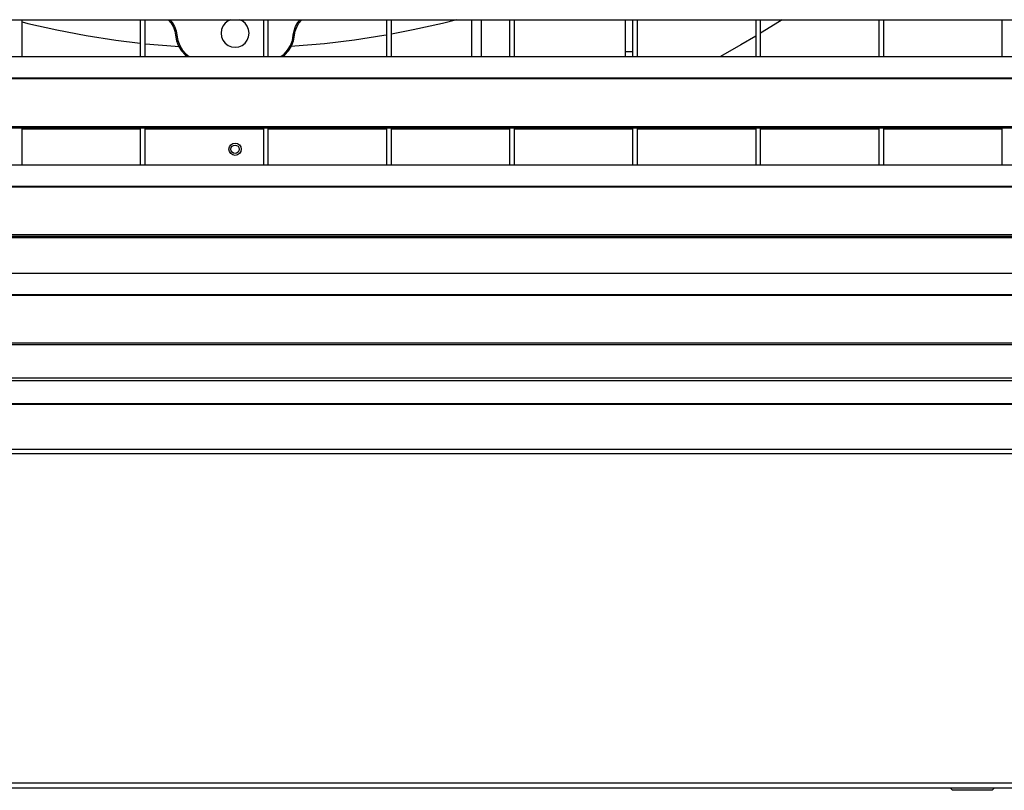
# Model space of a CAD drawing. Header units: millimetres. Extents: x 0 to 39025, y -31299 to 8400.
# Tile 139 of 256: x 6940 to 7340, y -9621 to -9308. Entities that reach past the tile are written whole.
import ezdxf

# ---------------------------------------------------------------- set-up
doc = ezdxf.new("R2010")
doc.units = ezdxf.units.MM

# ---------------------------------------------------------------- blocks, each defined once
blk = doc.blocks.new('*U55')
at = {"lineweight": 25}
for points in [[(7.21, 328.56), (7.21, 328.56), (1142.79, 328.56), (1142.79, 328.56)], [(336.99, 313.6), (336.99, 313.6), (336.99, 328.56), (336.99, 328.56)], [(385, 328.56), (385, 328.56), (385, 313.6), (385, 313.6)], [(387, 313.6), (387, 313.6), (387, 328.56), (387, 328.56)], [(435, 328.56), (435, 328.56), (435, 313.6), (435, 313.6)], [(437, 313.6), (437, 313.6), (437, 328.56), (437, 328.56)], [(485, 328.56), (485, 328.56), (485, 313.6), (485, 313.6)], [(487, 313.6), (487, 313.6), (487, 328.56), (487, 328.56)], [(519.5, 328.56), (519.5, 328.56), (519.5, 313.6), (519.5, 313.6)], [(523.5, 328.56), (523.5, 328.56), (523.5, 313.6), (523.5, 313.6)], [(534.99, 328.56), (534.99, 328.56), (534.99, 313.6), (534.99, 313.6)], [(537, 313.6), (537, 313.6), (537, 328.56), (537, 328.56)], [(582, 328.56), (582, 328.56), (582, 315.63), (582, 315.63)], [(585, 328.56), (585, 328.56), (585, 313.6), (585, 313.6)], [(587, 313.6), (587, 313.6), (587, 328.56), (587, 328.56)], [(635, 328.56), (635, 328.56), (635, 313.6), (635, 313.6)], [(637, 313.6), (637, 313.6), (637, 328.56), (637, 328.56)], [(685, 328.56), (685, 328.56), (685, 313.6), (685, 313.6)], [(687, 313.6), (687, 313.6), (687, 328.56), (687, 328.56)], [(735, 328.56), (735, 328.56), (735, 313.6), (735, 313.6)], [(247, 313.6), (247, 313.6), (818, 313.6), (818, 313.6)], [(582, 315.63), (582, 315.63), (582, 313.6), (582, 313.6)], [(582, 315.63), (582, 315.63), (585, 315.63), (585, 315.63)], [(16.21, 304.89), (16.21, 304.89), (1133.33, 304.89), (1133.33, 304.89)], [(16.21, 304.67), (16.21, 304.67), (1133.33, 304.67), (1133.33, 304.67)], [(7.21, 285.24), (7.21, 285.24), (1142.79, 285.24), (1142.79, 285.24)], [(7.21, 284.59), (7.21, 284.59), (1142.79, 284.59), (1142.79, 284.59)], [(336.99, 269.62), (336.99, 269.62), (336.99, 284.59), (336.99, 284.59)], [(336.99, 284.18), (336.99, 284.18), (385, 284.18), (385, 284.18)], [(385, 284.59), (385, 284.59), (385, 269.62), (385, 269.62)], [(387, 269.62), (387, 269.62), (387, 284.59), (387, 284.59)], [(387, 284.18), (387, 284.18), (435, 284.18), (435, 284.18)], [(435, 284.59), (435, 284.59), (435, 269.62), (435, 269.62)], [(437, 269.62), (437, 269.62), (437, 284.59), (437, 284.59)], [(437, 284.18), (437, 284.18), (485, 284.18), (485, 284.18)], [(485, 284.59), (485, 284.59), (485, 269.62), (485, 269.62)], [(487, 269.62), (487, 269.62), (487, 284.59), (487, 284.59)], [(487, 284.18), (487, 284.18), (534.99, 284.18), (534.99, 284.18)], [(534.99, 284.59), (534.99, 284.59), (534.99, 269.62), (534.99, 269.62)], [(537, 269.62), (537, 269.62), (537, 284.59), (537, 284.59)], [(537, 284.18), (537, 284.18), (585, 284.18), (585, 284.18)], [(585, 284.59), (585, 284.59), (585, 269.62), (585, 269.62)], [(587, 269.62), (587, 269.62), (587, 284.59), (587, 284.59)], [(587, 284.18), (587, 284.18), (635, 284.18), (635, 284.18)], [(635, 284.59), (635, 284.59), (635, 269.62), (635, 269.62)], [(637, 269.62), (637, 269.62), (637, 284.59), (637, 284.59)], [(637, 284.18), (637, 284.18), (685, 284.18), (685, 284.18)], [(685, 284.59), (685, 284.59), (685, 269.62), (685, 269.62)], [(687, 269.62), (687, 269.62), (687, 284.59), (687, 284.59)], [(687, 284.18), (687, 284.18), (735, 284.18), (735, 284.18)], [(735, 284.59), (735, 284.59), (735, 269.62), (735, 269.62)], [(247, 269.62), (247, 269.62), (818, 269.62), (818, 269.62)], [(16.21, 260.91), (16.21, 260.91), (1133.33, 260.91), (1133.33, 260.91)], [(16.21, 260.7), (16.21, 260.7), (1133.33, 260.7), (1133.33, 260.7)], [(7.21, 241.26), (7.21, 241.26), (1142.79, 241.26), (1142.79, 241.26)], [(7.21, 240.61), (7.21, 240.61), (1142.79, 240.61), (1142.79, 240.61)], [(1104.04, 239.97), (1104.04, 239.97), (45.96, 239.97), (45.96, 239.97)], [(246.81, 225.66), (246.81, 225.66), (818.19, 225.66), (818.19, 225.66)], [(247, 225.65), (247, 225.65), (818, 225.65), (818, 225.65)], [(16.21, 216.94), (16.21, 216.94), (1133.33, 216.94), (1133.33, 216.94)], [(16.21, 216.72), (16.21, 216.72), (1133.33, 216.72), (1133.33, 216.72)], [(7.21, 197.29), (7.21, 197.29), (1142.79, 197.29), (1142.79, 197.29)], [(7.21, 196.64), (7.21, 196.64), (1142.79, 196.64), (1142.79, 196.64)], [(1125.88, 182.99), (1125.88, 182.99), (24.11, 182.99), (24.11, 182.99)], [(24.11, 182.03), (24.11, 182.03), (1125.88, 182.03), (1125.88, 182.03)], [(1134.43, 172.31), (1134.43, 172.31), (15.57, 172.31), (15.57, 172.31)], [(1134.39, 172.58), (1134.39, 172.58), (15.61, 172.58), (15.61, 172.58)], [(1143.47, 152.28), (1143.47, 152.28), (6.52, 152.28), (6.52, 152.28)], [(1143.34, 153.92), (1143.34, 153.92), (6.66, 153.92), (6.66, 153.92)], [(6.52, 18.55), (6.52, 18.55), (1143.47, 18.55), (1143.47, 18.55)], [(6.52, 16.54), (6.52, 16.54), (1143.47, 16.54), (1143.47, 16.54)], [(714, 16.54), (714, 16.54), (715, 15.53), (715, 15.53)], [(731, 15.53), (731, 15.53), (732, 16.54), (732, 16.54)], [(731, 15.53), (731, 15.53), (715, 15.53), (715, 15.53)]]:
    blk.add_open_spline(points, degree=3, dxfattribs=at)
for points, knots in [([(396.35, 328.56), (396.35, 328.56), (396.48, 328.43), (396.48, 328.43), (396.48, 328.43), (397.59, 327.09), (397.59, 327.09), (397.59, 327.09), (398.45, 325.58), (398.45, 325.58), (398.45, 325.58), (399.04, 323.95), (399.04, 323.95), (399.04, 323.95), (399.34, 322.23), (399.34, 322.23)], [0, 0, 0, 0, 1, 1, 1, 2, 2, 2, 3, 3, 3, 4, 4, 4, 5, 5, 5, 5]), ([(397.05, 328.56), (397.05, 328.56), (398, 327.38), (398, 327.38), (398, 327.38), (398.91, 325.79), (398.91, 325.79), (398.91, 325.79), (399.52, 324.07), (399.52, 324.07), (399.52, 324.07), (399.84, 322.28), (399.84, 322.28)], [0, 0, 0, 0, 1, 1, 1, 2, 2, 2, 3, 3, 3, 4, 4, 4, 4]), ([(421.77, 328.56), (421.77, 328.56), (420.65, 328.06), (420.65, 328.06), (420.65, 328.06), (419.47, 327.15), (419.47, 327.15), (419.47, 327.15), (418.56, 325.96), (418.56, 325.96), (418.56, 325.96), (417.99, 324.58), (417.99, 324.58), (417.99, 324.58), (417.79, 323.09), (417.79, 323.09), (417.79, 323.09), (417.99, 321.61), (417.99, 321.61), (417.99, 321.61), (418.56, 320.24), (418.56, 320.24), (418.56, 320.24), (419.47, 319.05), (419.47, 319.05), (419.47, 319.05), (420.65, 318.14), (420.65, 318.14), (420.65, 318.14), (422.02, 317.56), (422.02, 317.56), (422.02, 317.56), (423.5, 317.37), (423.5, 317.37)], [0, 0, 0, 0, 1, 1, 1, 2, 2, 2, 3, 3, 3, 4, 4, 4, 5, 5, 5, 6, 6, 6, 7, 7, 7, 8, 8, 8, 9, 9, 9, 10, 10, 10, 11, 11, 11, 11]), ([(423.5, 317.37), (423.5, 317.37), (424.97, 317.56), (424.97, 317.56), (424.97, 317.56), (426.35, 318.14), (426.35, 318.14), (426.35, 318.14), (427.53, 319.05), (427.53, 319.05), (427.53, 319.05), (428.43, 320.24), (428.43, 320.24), (428.43, 320.24), (429.01, 321.61), (429.01, 321.61), (429.01, 321.61), (429.2, 323.09), (429.2, 323.09), (429.2, 323.09), (429.01, 324.58), (429.01, 324.58), (429.01, 324.58), (428.43, 325.96), (428.43, 325.96), (428.43, 325.96), (427.53, 327.15), (427.53, 327.15), (427.53, 327.15), (426.35, 328.06), (426.35, 328.06), (426.35, 328.06), (425.22, 328.56), (425.22, 328.56)], [0, 0, 0, 0, 1, 1, 1, 2, 2, 2, 3, 3, 3, 4, 4, 4, 5, 5, 5, 6, 6, 6, 7, 7, 7, 8, 8, 8, 9, 9, 9, 10, 10, 10, 11, 11, 11, 11]), ([(447.16, 322.28), (447.16, 322.28), (447.47, 324.07), (447.47, 324.07), (447.47, 324.07), (448.09, 325.79), (448.09, 325.79), (448.09, 325.79), (448.99, 327.38), (448.99, 327.38), (448.99, 327.38), (449.95, 328.56), (449.95, 328.56)], [0, 0, 0, 0, 1, 1, 1, 2, 2, 2, 3, 3, 3, 4, 4, 4, 4]), ([(447.65, 322.23), (447.65, 322.23), (447.96, 323.95), (447.96, 323.95), (447.96, 323.95), (448.54, 325.58), (448.54, 325.58), (448.54, 325.58), (449.4, 327.09), (449.4, 327.09), (449.4, 327.09), (450.51, 328.43), (450.51, 328.43), (450.51, 328.43), (450.65, 328.56), (450.65, 328.56)], [0, 0, 0, 0, 1, 1, 1, 2, 2, 2, 3, 3, 3, 4, 4, 4, 5, 5, 5, 5]), ([(513.57, 328.56), (513.57, 328.56), (507.75, 327.08), (507.75, 327.08), (507.75, 327.08), (495.89, 324.39), (495.89, 324.39), (495.89, 324.39), (487, 322.65), (487, 322.65)], [0, 0, 0, 0, 1, 1, 1, 2, 2, 2, 3, 3, 3, 3]), ([(645.7, 328.56), (645.7, 328.56), (639.35, 324.52), (639.35, 324.52), (639.35, 324.52), (637, 323.07), (637, 323.07)], [0, 0, 0, 0, 1, 1, 1, 2, 2, 2, 2]), ([(336.99, 327.64), (336.99, 327.64), (339.25, 327.08), (339.25, 327.08), (339.25, 327.08), (351.11, 324.39), (351.11, 324.39), (351.11, 324.39), (363.04, 322.12), (363.04, 322.12), (363.04, 322.12), (375.05, 320.25), (375.05, 320.25), (375.05, 320.25), (385, 319.02), (385, 319.02)], [0, 0, 0, 0, 1, 1, 1, 2, 2, 2, 3, 3, 3, 4, 4, 4, 5, 5, 5, 5]), ([(399.84, 322.28), (399.84, 322.28), (399.74, 322.26), (399.74, 322.26), (399.74, 322.26), (399.65, 322.26), (399.65, 322.26), (399.65, 322.26), (399.56, 322.25), (399.56, 322.25), (399.56, 322.25), (399.49, 322.24), (399.49, 322.24), (399.49, 322.24), (399.42, 322.24), (399.42, 322.24), (399.42, 322.24), (399.38, 322.24), (399.38, 322.24), (399.38, 322.24), (399.35, 322.23), (399.35, 322.23), (399.35, 322.23), (399.34, 322.23), (399.34, 322.23)], [0, 0, 0, 0, 1, 1, 1, 2, 2, 2, 3, 3, 3, 4, 4, 4, 5, 5, 5, 6, 6, 6, 7, 7, 7, 8, 8, 8, 8]), ([(399.34, 322.23), (399.34, 322.23), (399.75, 320), (399.75, 320), (399.75, 320), (400.55, 317.88), (400.55, 317.88), (400.55, 317.88), (401.74, 315.94), (401.74, 315.94), (401.74, 315.94), (403.25, 314.26), (403.25, 314.26), (403.25, 314.26), (404.04, 313.6), (404.04, 313.6)], [0, 0, 0, 0, 1, 1, 1, 2, 2, 2, 3, 3, 3, 4, 4, 4, 5, 5, 5, 5]), ([(399.84, 322.28), (399.84, 322.28), (400.23, 320.13), (400.23, 320.13), (400.23, 320.13), (401, 318.1), (401, 318.1), (401, 318.1), (402.14, 316.24), (402.14, 316.24), (402.14, 316.24), (403.59, 314.63), (403.59, 314.63), (403.59, 314.63), (404.88, 313.6), (404.88, 313.6)], [0, 0, 0, 0, 1, 1, 1, 2, 2, 2, 3, 3, 3, 4, 4, 4, 5, 5, 5, 5]), ([(442.12, 313.6), (442.12, 313.6), (443.41, 314.63), (443.41, 314.63), (443.41, 314.63), (444.86, 316.24), (444.86, 316.24), (444.86, 316.24), (446, 318.1), (446, 318.1), (446, 318.1), (446.77, 320.13), (446.77, 320.13), (446.77, 320.13), (447.16, 322.28), (447.16, 322.28)], [0, 0, 0, 0, 1, 1, 1, 2, 2, 2, 3, 3, 3, 4, 4, 4, 5, 5, 5, 5]), ([(442.96, 313.6), (442.96, 313.6), (443.74, 314.26), (443.74, 314.26), (443.74, 314.26), (445.26, 315.94), (445.26, 315.94), (445.26, 315.94), (446.44, 317.88), (446.44, 317.88), (446.44, 317.88), (447.25, 320), (447.25, 320), (447.25, 320), (447.65, 322.23), (447.65, 322.23)], [0, 0, 0, 0, 1, 1, 1, 2, 2, 2, 3, 3, 3, 4, 4, 4, 5, 5, 5, 5]), ([(485, 322.3), (485, 322.3), (483.95, 322.12), (483.95, 322.12), (483.95, 322.12), (471.95, 320.25), (471.95, 320.25), (471.95, 320.25), (459.89, 318.8), (459.89, 318.8), (459.89, 318.8), (447.78, 317.75), (447.78, 317.75), (447.78, 317.75), (446.33, 317.66), (446.33, 317.66)], [0, 0, 0, 0, 1, 1, 1, 2, 2, 2, 3, 3, 3, 4, 4, 4, 5, 5, 5, 5]), ([(447.16, 322.28), (447.16, 322.28), (447.25, 322.26), (447.25, 322.26), (447.25, 322.26), (447.35, 322.26), (447.35, 322.26), (447.35, 322.26), (447.44, 322.25), (447.44, 322.25), (447.44, 322.25), (447.51, 322.24), (447.51, 322.24), (447.51, 322.24), (447.57, 322.24), (447.57, 322.24), (447.57, 322.24), (447.62, 322.24), (447.62, 322.24), (447.62, 322.24), (447.65, 322.23), (447.65, 322.23), (447.65, 322.23), (447.65, 322.23), (447.65, 322.23)], [0, 0, 0, 0, 1, 1, 1, 2, 2, 2, 3, 3, 3, 4, 4, 4, 5, 5, 5, 6, 6, 6, 7, 7, 7, 8, 8, 8, 8]), ([(635, 321.85), (635, 321.85), (629.01, 318.3), (629.01, 318.3), (629.01, 318.3), (620.72, 313.6), (620.72, 313.6)], [0, 0, 0, 0, 1, 1, 1, 2, 2, 2, 2]), ([(387, 318.8), (387, 318.8), (387.11, 318.8), (387.11, 318.8), (387.11, 318.8), (399.22, 317.75), (399.22, 317.75), (399.22, 317.75), (400.66, 317.66), (400.66, 317.66)], [0, 0, 0, 0, 1, 1, 1, 2, 2, 2, 3, 3, 3, 3]), ([(426, 275.94), (426, 275.94), (425.81, 276.9), (425.81, 276.9), (425.81, 276.9), (425.27, 277.72), (425.27, 277.72), (425.27, 277.72), (424.46, 278.26), (424.46, 278.26), (424.46, 278.26), (423.5, 278.45), (423.5, 278.45), (423.5, 278.45), (422.54, 278.26), (422.54, 278.26), (422.54, 278.26), (421.73, 277.72), (421.73, 277.72), (421.73, 277.72), (421.19, 276.9), (421.19, 276.9), (421.19, 276.9), (421, 275.94), (421, 275.94), (421, 275.94), (421.19, 274.98), (421.19, 274.98), (421.19, 274.98), (421.73, 274.16), (421.73, 274.16), (421.73, 274.16), (422.54, 273.62), (422.54, 273.62), (422.54, 273.62), (423.5, 273.42), (423.5, 273.42), (423.5, 273.42), (424.46, 273.62), (424.46, 273.62), (424.46, 273.62), (425.27, 274.16), (425.27, 274.16), (425.27, 274.16), (425.81, 274.98), (425.81, 274.98), (425.81, 274.98), (426, 275.94), (426, 275.94)], [0, 0, 0, 0, 1, 1, 1, 2, 2, 2, 3, 3, 3, 4, 4, 4, 5, 5, 5, 6, 6, 6, 7, 7, 7, 8, 8, 8, 9, 9, 9, 10, 10, 10, 11, 11, 11, 12, 12, 12, 13, 13, 13, 14, 14, 14, 15, 15, 15, 16, 16, 16, 16]), ([(425.2, 275.94), (425.2, 275.94), (425.07, 276.59), (425.07, 276.59), (425.07, 276.59), (424.7, 277.15), (424.7, 277.15), (424.7, 277.15), (424.14, 277.52), (424.14, 277.52), (424.14, 277.52), (423.5, 277.64), (423.5, 277.64), (423.5, 277.64), (422.85, 277.52), (422.85, 277.52), (422.85, 277.52), (422.3, 277.15), (422.3, 277.15), (422.3, 277.15), (421.93, 276.59), (421.93, 276.59), (421.93, 276.59), (421.8, 275.94), (421.8, 275.94), (421.8, 275.94), (421.93, 275.28), (421.93, 275.28), (421.93, 275.28), (422.3, 274.73), (422.3, 274.73), (422.3, 274.73), (422.85, 274.36), (422.85, 274.36), (422.85, 274.36), (423.5, 274.23), (423.5, 274.23), (423.5, 274.23), (424.14, 274.36), (424.14, 274.36), (424.14, 274.36), (424.7, 274.73), (424.7, 274.73), (424.7, 274.73), (425.07, 275.28), (425.07, 275.28), (425.07, 275.28), (425.2, 275.94), (425.2, 275.94)], [0, 0, 0, 0, 1, 1, 1, 2, 2, 2, 3, 3, 3, 4, 4, 4, 5, 5, 5, 6, 6, 6, 7, 7, 7, 8, 8, 8, 9, 9, 9, 10, 10, 10, 11, 11, 11, 12, 12, 12, 13, 13, 13, 14, 14, 14, 15, 15, 15, 16, 16, 16, 16])]:
    blk.add_open_spline(points, degree=3, knots=knots, dxfattribs=at)

msp = doc.modelspace()

# ---------------------------------------------------------------- block references
at = {"color": 1}
msp.add_blockref('*U55', (6603.64, -9637.01), dxfattribs=at)

doc.saveas('drawing.dxf')
